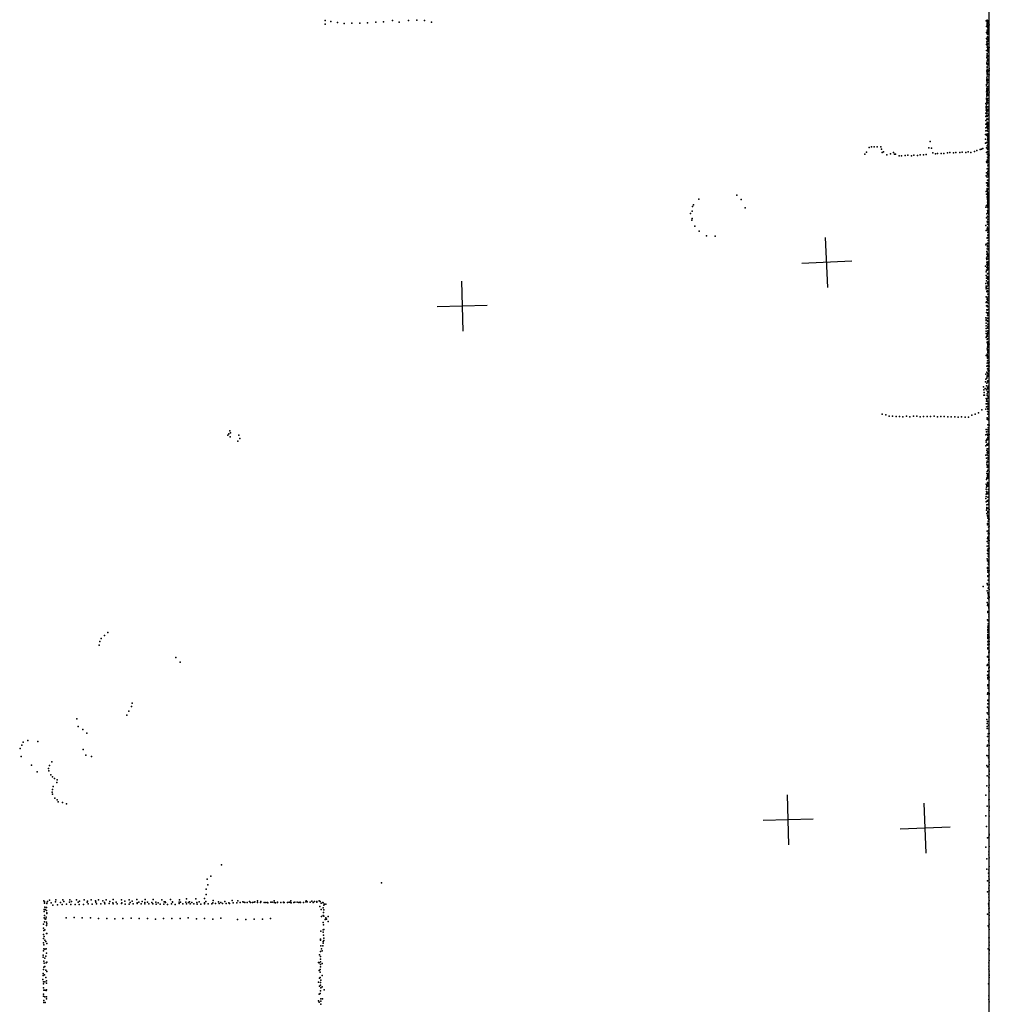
# Model space of a CAD drawing. Header units: millimetres. Extents: x -34227 to 17188, y -21142 to 32093.
# Tile 7 of 14: x -10637 to -2889, y 8477 to 16348. Entities that reach past the tile are written whole.
import ezdxf

# ---------------------------------------------------------------- set-up
doc = ezdxf.new("R2010")
doc.units = ezdxf.units.MM
for name, color, linetype in [('HWALLS', 32, 'Continuous'), ('P', 9, 'Continuous'), ('PANOS', 10, 'Continuous'), ('ROOMS', 1, 'Continuous')]:
    doc.layers.add(name, color=color, linetype=linetype)

msp = doc.modelspace()

# ---------------------------------------------------------------- linework, layer by layer
at = {"layer": 'HWALLS'}
msp.add_lwpolyline([(-2889.2, 603.2), (-2889.2, 23437.8)], dxfattribs=at)
at = {"layer": 'P'}
for p in [(-8197, 16340), (-8197, 16313), (-8152, 16332), (-8098, 16325), (-8044, 16318), (-7983, 16320), (-7920, 16321), (-7858, 16323), (-7792, 16329), (-7729, 16330), (-7658, 16340), (-7606, 16327), (-7531, 16341), (-7464, 16343), (-7402, 16340), (-7346, 16328), (-2913, 16339), (-2912, 16292), (-2906, 16329), (-2906, 16301), (-2905, 16345), (-2905, 16334), (-2905, 16318), (-2905, 16308), (-2900, 16326), (-2898, 16294), (-2896, 16339), (-2896, 16318), (-2896, 16301), (-2891, 16306), (-2911, 16244), (-2907, 16250), (-2906, 16236), (-2905, 16263), (-2904, 16291), (-2904, 16253), (-2904, 16230), (-2902, 16283), (-2901, 16257), (-2901, 16244), (-2900, 16262), (-2899, 16272), (-2897, 16259), (-2897, 16254), (-2897, 16234), (-2892, 16238), (-2911, 16198), (-2911, 16149), (-2908, 16171), (-2906, 16189), (-2906, 16188), (-2905, 16186), (-2905, 16159), (-2905, 16145), (-2904, 16210), (-2903, 16205), (-2903, 16157), (-2902, 16184), (-2902, 16154), (-2899, 16155), (-2898, 16175), (-2896, 16197), (-2896, 16180), (-2912, 16102), (-2907, 16129), (-2907, 16067), (-2906, 16102), (-2905, 16077), (-2905, 16061), (-2904, 16130), (-2903, 16101), (-2902, 16114), (-2902, 16095), (-2901, 16121), (-2900, 16113), (-2898, 16119), (-2897, 16101), (-2897, 16058), (-2896, 16119), (-2895, 16087), (-2891, 16126), (-2910, 15994), (-2909, 15997), (-2908, 16049), (-2908, 16042), (-2908, 16002), (-2906, 16048), (-2905, 16016), (-2905, 15999), (-2904, 16025), (-2904, 15986), (-2902, 16054), (-2901, 16033), (-2901, 15986), (-2898, 16018), (-2898, 15998), (-2895, 16000), (-2894, 16051), (-2894, 16035), (-2893, 15985), (-2910, 15940), (-2908, 15935), (-2907, 15972), (-2907, 15921), (-2905, 15964), (-2905, 15946), (-2905, 15929), (-2905, 15918), (-2905, 15911), (-2903, 15948), (-2901, 15909), (-2899, 15939), (-2899, 15935), (-2891, 15944), (-2890, 15957), (-2890, 15940), (-2890, 15908), (-2911, 15829), (-2909, 15883), (-2909, 15864), (-2908, 15870), (-2908, 15860), (-2906, 15896), (-2906, 15846), (-2906, 15836), (-2905, 15873), (-2905, 15851), (-2900, 15864), (-2896, 15870), (-2896, 15862), (-2893, 15860), (-2893, 15845), (-2892, 15891), (-2911, 15819), (-2911, 15772), (-2909, 15795), (-2909, 15785), (-2909, 15779), (-2908, 15800), (-2908, 15754), (-2908, 15746), (-2907, 15771), (-2904, 15760), (-2903, 15748), (-2902, 15811), (-2901, 15785), (-2901, 15785), (-2901, 15745), (-2900, 15782), (-2898, 15795), (-2897, 15748), (-2892, 15816), (-2891, 15769), (-2916, 15677), (-2912, 15711), (-2911, 15720), (-2911, 15666), (-2910, 15735), (-2910, 15688), (-2909, 15712), (-2909, 15700), (-2909, 15672), (-2908, 15673), (-2907, 15697), (-2903, 15718), (-2903, 15718), (-2903, 15705), (-2902, 15702), (-2900, 15682), (-2916, 15599), (-2915, 15653), (-2915, 15624), (-2913, 15649), (-2913, 15644), (-2912, 15631), (-2910, 15614), (-2909, 15621), (-2909, 15599), (-2908, 15648), (-2906, 15600), (-2905, 15651), (-2904, 15651), (-2904, 15625), (-2903, 15625), (-2902, 15619), (-2901, 15650), (-2901, 15631), (-2901, 15585), (-2892, 15595), (-2916, 15573), (-2916, 15541), (-2916, 15513), (-2912, 15583), (-2910, 15519), (-2910, 15506), (-2908, 15575), (-2908, 15552), (-2907, 15528), (-2906, 15575), (-2906, 15551), (-2905, 15556), (-2903, 15519), (-2902, 15506), (-2901, 15523), (-2901, 15520), (-2900, 15512), (-2898, 15552), (-2920, 15429), (-2918, 15458), (-2917, 15484), (-2910, 15433), (-2908, 15490), (-2905, 15461), (-2905, 15458), (-2903, 15482), (-2902, 15496), (-2902, 15435), (-2900, 15475), (-2900, 15431), (-2899, 15454), (-2896, 15477), (-3362, 15374), (-2920, 15360), (-2919, 15393), (-2911, 15424), (-2911, 15366), (-2906, 15424), (-2906, 15364), (-2903, 15411), (-2903, 15388), (-2902, 15419), (-2901, 15399), (-2901, 15389), (-2901, 15368), (-2900, 15420), (-2900, 15348), (-2897, 15400), (-2897, 15380), (-2896, 15361), (-2894, 15423), (-3884, 15272), (-3870, 15288), (-3850, 15325), (-3830, 15332), (-3810, 15332), (-3786, 15332), (-3757, 15331), (-3750, 15313), (-3745, 15286), (-3735, 15291), (-3678, 15276), (-3656, 15287), (-3648, 15272), (-3638, 15273), (-3394, 15270), (-3373, 15322), (-3352, 15320), (-3341, 15283), (-3320, 15275), (-3302, 15278), (-3273, 15279), (-3253, 15278), (-3224, 15282), (-3204, 15285), (-3175, 15283), (-3156, 15286), (-3126, 15285), (-3107, 15289), (-3076, 15287), (-3058, 15292), (-3036, 15287), (-3008, 15294), (-2990, 15303), (-2961, 15309), (-2952, 15313), (-2942, 15319), (-2911, 15322), (-2911, 15287), (-2906, 15340), (-2904, 15318), (-2904, 15271), (-2903, 15312), (-2903, 15295), (-2900, 15324), (-2898, 15310), (-2897, 15330), (-2897, 15281), (-3708, 15266), (-3610, 15258), (-3590, 15260), (-3561, 15261), (-3541, 15264), (-3512, 15260), (-3492, 15265), (-3463, 15263), (-3443, 15266), (-3414, 15268), (-2911, 15212), (-2910, 15205), (-2906, 15225), (-2904, 15248), (-2904, 15202), (-2903, 15215), (-2901, 15249), (-2901, 15220), (-2898, 15234), (-2896, 15263), (-2893, 15208), (-2892, 15246), (-2891, 15264), (-2911, 15124), (-2906, 15156), (-2903, 15121), (-2902, 15180), (-2902, 15134), (-2901, 15159), (-2899, 15187), (-2898, 15117), (-2896, 15144), (-2893, 15179), (-2913, 15100), (-2912, 15043), (-2905, 15089), (-2904, 15044), (-2903, 15111), (-2903, 15066), (-2903, 15039), (-2902, 15063), (-2899, 15102), (-2899, 15091), (-2898, 15066), (-2895, 15059), (-2914, 14974), (-2907, 14989), (-2907, 14981), (-2906, 14997), (-2905, 15022), (-2905, 14976), (-2904, 15021), (-2904, 14999), (-2903, 14955), (-2902, 15027), (-2902, 14967), (-2902, 14955), (-2901, 15016), (-2900, 14993), (-5211, 14912), (-4906, 14944), (-4873, 14909), (-2911, 14952), (-2906, 14950), (-2906, 14931), (-2906, 14928), (-2904, 14920), (-2903, 14932), (-2903, 14913), (-2903, 14910), (-2903, 14888), (-2902, 14902), (-2902, 14883), (-2902, 14876), (-2901, 14944), (-2901, 14936), (-2901, 14898), (-2900, 14926), (-5277, 14797), (-5264, 14816), (-5262, 14853), (-5253, 14868), (-4841, 14843), (-2916, 14849), (-2912, 14861), (-2906, 14865), (-2906, 14862), (-2904, 14850), (-2904, 14822), (-2904, 14800), (-2902, 14846), (-2902, 14844), (-2902, 14802), (-2900, 14825), (-2900, 14812), (-2899, 14869), (-2898, 14862), (-2895, 14858), (-5265, 14746), (-5263, 14759), (-2912, 14763), (-2910, 14796), (-2907, 14733), (-2903, 14778), (-2903, 14774), (-2903, 14738), (-2903, 14730), (-2902, 14771), (-2901, 14753), (-2901, 14734), (-2895, 14726), (-2894, 14790), (-5242, 14698), (-5208, 14658), (-2917, 14703), (-2913, 14663), (-2907, 14677), (-2904, 14690), (-2903, 14712), (-2903, 14669), (-2900, 14647), (-2899, 14669), (-2899, 14656), (-2898, 14677), (-2894, 14706), (-5150, 14621), (-5079, 14616), (-2906, 14601), (-2905, 14604), (-2902, 14625), (-2901, 14562), (-2899, 14604), (-2899, 14582), (-2898, 14609), (-2897, 14629), (-2897, 14583), (-2892, 14586), (-2918, 14548), (-2913, 14554), (-2908, 14495), (-2907, 14517), (-2906, 14489), (-2904, 14556), (-2903, 14560), (-2903, 14539), (-2903, 14533), (-2901, 14535), (-2897, 14509), (-2892, 14518), (-2912, 14441), (-2910, 14409), (-2909, 14474), (-2908, 14431), (-2907, 14452), (-2904, 14475), (-2904, 14410), (-2903, 14468), (-2902, 14469), (-2902, 14413), (-2901, 14463), (-2901, 14409), (-2898, 14451), (-2898, 14437), (-2919, 14378), (-2914, 14332), (-2911, 14345), (-2909, 14393), (-2908, 14367), (-2907, 14388), (-2906, 14345), (-2904, 14393), (-2904, 14367), (-2904, 14353), (-2904, 14347), (-2903, 14380), (-2901, 14399), (-2901, 14360), (-2899, 14397), (-2898, 14383), (-2913, 14303), (-2912, 14260), (-2911, 14281), (-2905, 14295), (-2904, 14246), (-2903, 14315), (-2903, 14282), (-2901, 14320), (-2900, 14293), (-2900, 14273), (-2898, 14253), (-2896, 14246), (-2916, 14239), (-2914, 14196), (-2913, 14217), (-2913, 14207), (-2910, 14175), (-2907, 14180), (-2906, 14217), (-2905, 14171), (-2903, 14200), (-2903, 14179), (-2903, 14173), (-2901, 14236), (-2898, 14233), (-2895, 14226), (-2894, 14219), (-2913, 14133), (-2911, 14091), (-2907, 14122), (-2907, 14112), (-2906, 14089), (-2904, 14115), (-2902, 14154), (-2900, 14104), (-2899, 14152), (-2898, 14131), (-2914, 14088), (-2912, 14061), (-2909, 14029), (-2905, 14062), (-2905, 14025), (-2903, 14054), (-2903, 14053), (-2899, 14082), (-2898, 14032), (-2916, 13965), (-2914, 13944), (-2913, 13947), (-2912, 14007), (-2906, 13944), (-2905, 14003), (-2905, 13962), (-2903, 13982), (-2902, 14004), (-2902, 13997), (-2902, 13938), (-2902, 13936), (-2901, 13962), (-2897, 13959), (-2914, 13923), (-2914, 13859), (-2913, 13901), (-2913, 13880), (-2904, 13884), (-2903, 13885), (-2902, 13915), (-2901, 13897), (-2901, 13861), (-2900, 13881), (-2914, 13838), (-2914, 13808), (-2912, 13816), (-2907, 13817), (-2905, 13825), (-2905, 13792), (-2904, 13839), (-2903, 13834), (-2903, 13818), (-2902, 13846), (-2901, 13798), (-2897, 13842), (-2907, 13766), (-2906, 13770), (-2905, 13717), (-2904, 13730), (-2904, 13706), (-2904, 13705), (-2903, 13761), (-2903, 13706), (-2902, 13729), (-2902, 13699), (-2901, 13766), (-2901, 13751), (-2900, 13773), (-2900, 13740), (-2900, 13708), (-2891, 13754), (-2915, 13662), (-2905, 13675), (-2904, 13645), (-2903, 13666), (-2903, 13655), (-2903, 13647), (-2903, 13644), (-2903, 13643), (-2903, 13620), (-2900, 13687), (-2900, 13623), (-2896, 13692), (-2893, 13683), (-2909, 13578), (-2905, 13603), (-2904, 13556), (-2902, 13605), (-2902, 13583), (-2900, 13559), (-2899, 13579), (-2897, 13544), (-2896, 13557), (-2894, 13600), (-2891, 13578), (-2891, 13540), (-2890, 13611), (-2917, 13513), (-2916, 13473), (-2910, 13483), (-2909, 13531), (-2907, 13501), (-2907, 13494), (-2904, 13523), (-2902, 13497), (-2901, 13507), (-2901, 13461), (-2899, 13516), (-2898, 13514), (-2892, 13535), (-2935, 13412), (-2934, 13390), (-2923, 13400), (-2920, 13452), (-2911, 13422), (-2911, 13390), (-2908, 13441), (-2906, 13398), (-2904, 13458), (-2903, 13406), (-2902, 13458), (-2901, 13452), (-2899, 13417), (-2898, 13398), (-2897, 13409), (-2933, 13346), (-2930, 13367), (-2927, 13345), (-2913, 13320), (-2908, 13312), (-2907, 13356), (-2906, 13344), (-2904, 13375), (-2901, 13369), (-2901, 13322), (-2897, 13336), (-2897, 13324), (-2950, 13229), (-2916, 13233), (-2914, 13277), (-2912, 13298), (-2912, 13254), (-2908, 13277), (-2904, 13298), (-2901, 13283), (-2901, 13277), (-2901, 13236), (-2901, 13235), (-2900, 13258), (-2900, 13243), (-2898, 13280), (-2898, 13274), (-3744, 13194), (-3717, 13188), (-3689, 13178), (-3662, 13179), (-3634, 13175), (-3607, 13176), (-3579, 13173), (-3552, 13177), (-3524, 13172), (-3496, 13178), (-3469, 13178), (-3442, 13173), (-3414, 13175), (-3386, 13176), (-3359, 13176), (-3331, 13178), (-3304, 13174), (-3276, 13175), (-3249, 13176), (-3221, 13174), (-3193, 13173), (-3165, 13174), (-3138, 13171), (-3111, 13173), (-3083, 13171), (-3056, 13171), (-3029, 13186), (-3002, 13195), (-2975, 13205), (-2907, 13166), (-2905, 13155), (-2904, 13215), (-2900, 13195), (-2900, 13153), (-2898, 13160), (-2897, 13148), (-2893, 13209), (-2893, 13207), (-2892, 13179), (-2915, 13071), (-2902, 13108), (-2902, 13069), (-2898, 13086), (-2891, 13106), (-8975, 13027), (-8966, 13038), (-8958, 13061), (-8954, 13013), (-8953, 13044), (-8887, 13027), (-8878, 13001), (-2916, 13030), (-2912, 13053), (-2910, 12995), (-2907, 13034), (-2903, 12989), (-2902, 13009), (-2902, 12995), (-2900, 13035), (-2900, 13024), (-2899, 13053), (-2891, 13032), (-8894, 12979), (-2916, 12942), (-2915, 12970), (-2913, 12984), (-2910, 12951), (-2907, 12918), (-2903, 12946), (-2902, 12954), (-2902, 12918), (-2899, 12960), (-2899, 12952), (-2895, 12960), (-2918, 12867), (-2912, 12843), (-2910, 12904), (-2906, 12884), (-2905, 12868), (-2902, 12883), (-2902, 12845), (-2901, 12897), (-2900, 12885), (-2899, 12832), (-2898, 12861), (-2895, 12886), (-2908, 12806), (-2908, 12789), (-2907, 12771), (-2905, 12818), (-2901, 12769), (-2900, 12814), (-2900, 12781), (-2899, 12787), (-2898, 12770), (-2894, 12811), (-2909, 12721), (-2908, 12683), (-2907, 12736), (-2905, 12687), (-2904, 12705), (-2903, 12693), (-2902, 12715), (-2902, 12682), (-2901, 12746), (-2899, 12717), (-2895, 12700), (-2890, 12734), (-2914, 12636), (-2913, 12596), (-2912, 12671), (-2911, 12611), (-2908, 12624), (-2903, 12649), (-2902, 12620), (-2901, 12639), (-2901, 12629), (-2899, 12593), (-2894, 12625), (-2917, 12520), (-2915, 12537), (-2914, 12556), (-2912, 12575), (-2909, 12562), (-2903, 12557), (-2901, 12530), (-2899, 12572), (-2899, 12566), (-2893, 12555), (-2893, 12530), (-2914, 12494), (-2910, 12469), (-2910, 12447), (-2908, 12441), (-2905, 12502), (-2904, 12498), (-2902, 12442), (-2902, 12439), (-2901, 12472), (-2901, 12441), (-2900, 12502), (-2898, 12506), (-2893, 12486), (-2912, 12426), (-2909, 12401), (-2904, 12381), (-2903, 12387), (-2902, 12376), (-2901, 12416), (-2900, 12409), (-2900, 12363), (-2899, 12375), (-2892, 12420), (-2890, 12432), (-2904, 12320), (-2904, 12309), (-2899, 12338), (-2899, 12313), (-2898, 12312), (-2895, 12291), (-2894, 12353), (-2891, 12355), (-2890, 12298), (-2907, 12259), (-2904, 12200), (-2900, 12210), (-2899, 12239), (-2898, 12237), (-2896, 12265), (-2896, 12248), (-2893, 12222), (-2890, 12238), (-2906, 12176), (-2905, 12140), (-2899, 12164), (-2899, 12121), (-2896, 12185), (-2896, 12143), (-2895, 12192), (-2890, 12185), (-2890, 12124), (-2904, 12106), (-2904, 12080), (-2901, 12101), (-2897, 12058), (-2896, 12118), (-2896, 12097), (-2895, 12075), (-2894, 12054), (-2893, 12051), (-2905, 12038), (-2903, 12021), (-2903, 11969), (-2898, 11994), (-2897, 12028), (-2895, 12010), (-2894, 11989), (-2894, 11966), (-2903, 11961), (-2902, 11902), (-2901, 11945), (-2901, 11931), (-2901, 11898), (-2893, 11926), (-2892, 11948), (-2890, 11943), (-2890, 11909), (-2939, 11817), (-2905, 11841), (-2903, 11830), (-2898, 11867), (-2892, 11811), (-2892, 11808), (-2890, 11829), (-2906, 11782), (-2901, 11767), (-2899, 11803), (-2899, 11757), (-2896, 11748), (-2896, 11739), (-2894, 11768), (-2891, 11734), (-2890, 11792), (-2890, 11730), (-2905, 11689), (-2903, 11666), (-2902, 11724), (-2901, 11676), (-2893, 11658), (-2893, 11654), (-2892, 11715), (-2892, 11651), (-2901, 11617), (-2901, 11608), (-2899, 11611), (-2894, 11574), (-2893, 11591), (-2892, 11644), (-2892, 11609), (-2903, 11549), (-2900, 11492), (-2899, 11517), (-2899, 11502), (-2897, 11543), (-2896, 11547), (-2893, 11543), (-9959, 11425), (-9934, 11448), (-2902, 11474), (-2902, 11433), (-2901, 11453), (-2900, 11469), (-2900, 11423), (-2900, 11419), (-2897, 11464), (-2896, 11483), (-2892, 11480), (-10001, 11348), (-9998, 11376), (-9985, 11402), (-2902, 11401), (-2900, 11409), (-2900, 11375), (-2900, 11350), (-2899, 11400), (-2899, 11355), (-2898, 11381), (-2891, 11412), (-2890, 11378), (-2890, 11355), (-2904, 11256), (-2903, 11255), (-2902, 11318), (-2901, 11327), (-2896, 11325), (-2894, 11290), (-2893, 11286), (-2893, 11260), (-2892, 11291), (-2890, 11303), (-2890, 11292), (-9389, 11249), (-9356, 11213), (-2906, 11184), (-2903, 11194), (-2896, 11250), (-2893, 11232), (-2893, 11206), (-2892, 11225), (-2892, 11188), (-2890, 11231), (-2890, 11181), (-2890, 11179), (-2903, 11107), (-2902, 11137), (-2894, 11104), (-2893, 11161), (-2892, 11166), (-2892, 11116), (-2890, 11168), (-2890, 11142), (-2902, 11080), (-2902, 11032), (-2902, 11023), (-2900, 11089), (-2896, 11097), (-2894, 11032), (-2891, 11092), (-2891, 11067), (-2903, 10957), (-2900, 10966), (-2897, 11003), (-2895, 11001), (-2893, 10967), (-2893, 10959), (-2890, 10961), (-2890, 10951), (-9739, 10884), (-2902, 10909), (-2902, 10906), (-2900, 10879), (-2895, 10902), (-9781, 10787), (-9765, 10820), (-9744, 10857), (-2905, 10806), (-2903, 10852), (-2898, 10796), (-2896, 10838), (-2893, 10813), (-2892, 10823), (-10181, 10760), (-2910, 10753), (-2907, 10722), (-2904, 10738), (-2896, 10707), (-2891, 10772), (-10169, 10697), (-10132, 10674), (-10100, 10644), (-2907, 10698), (-2905, 10682), (-2899, 10639), (-2892, 10680), (-2891, 10641), (-10620, 10549), (-10608, 10572), (-10573, 10585), (-10493, 10578), (-2904, 10548), (-2903, 10617), (-2896, 10587), (-2893, 10576), (-2891, 10547), (-10632, 10523), (-10130, 10514), (-10108, 10469), (-2905, 10540), (-2892, 10510), (-10624, 10459), (-10380, 10416), (-10064, 10459), (-2909, 10465), (-2901, 10462), (-2896, 10446), (-2891, 10415), (-2890, 10395), (-10542, 10388), (-10498, 10334), (-10406, 10362), (-10404, 10343), (-10400, 10386), (-2909, 10385), (-2904, 10374), (-2894, 10380), (-2894, 10379), (-2891, 10339), (-2890, 10349), (-2890, 10316), (-2890, 10313), (-10387, 10310), (-10375, 10296), (-10360, 10281), (-10339, 10250), (-10337, 10271), (-2906, 10302), (-2893, 10292), (-2892, 10295), (-2890, 10288), (-10378, 10173), (-10375, 10194), (-10374, 10156), (-10369, 10217), (-2908, 10223), (-2893, 10210), (-2891, 10181), (-2890, 10228), (-10355, 10124), (-10338, 10112), (-10329, 10095), (-10295, 10089), (-10264, 10080), (-2916, 10148), (-2892, 10112), (-2890, 10114), (-2907, 10060), (-2890, 10062), (-2890, 10047), (-2890, 10027), (-2917, 9984), (-2890, 9981), (-2912, 9897), (-2904, 9807), (-2892, 9812), (-2890, 9836), (-2890, 9830), (-2917, 9733), (-2892, 9697), (-2891, 9738), (-2908, 9640), (-2894, 9672), (-2890, 9647), (-9024, 9593), (-2910, 9556), (-2895, 9524), (-2892, 9552), (-2890, 9578), (-9139, 9476), (-9110, 9501), (-7747, 9449), (-2903, 9463), (-2893, 9499), (-2891, 9477), (-2891, 9451), (-9147, 9398), (-9134, 9432), (-2904, 9376), (-2893, 9405), (-2890, 9427), (-2890, 9383), (-10443, 9303), (-10439, 9297), (-10414, 9298), (-10398, 9309), (-10385, 9289), (-10352, 9297), (-10347, 9312), (-10312, 9290), (-10291, 9311), (-10285, 9300), (-10239, 9294), (-10237, 9312), (-10224, 9299), (-10182, 9313), (-10169, 9293), (-10159, 9301), (-10122, 9311), (-10098, 9293), (-10096, 9301), (-10065, 9312), (-10032, 9304), (-10029, 9293), (-10007, 9312), (-9972, 9303), (-9959, 9292), (-9947, 9313), (-9917, 9299), (-9892, 9288), (-9889, 9315), (-9865, 9294), (-9824, 9313), (-9822, 9289), (-9798, 9301), (-9762, 9313), (-9754, 9291), (-9739, 9301), (-9700, 9315), (-9684, 9293), (-9659, 9298), (-9637, 9292), (-9635, 9315), (-9617, 9293), (-9582, 9291), (-9570, 9315), (-9549, 9294), (-9530, 9288), (-9500, 9313), (-9482, 9295), (-9474, 9295), (-9471, 9291), (-9433, 9315), (-9416, 9296), (-9416, 9293), (-9362, 9293), (-9360, 9313), (-9352, 9293), (-9309, 9293), (-9304, 9321), (-9287, 9292), (-9281, 9296), (-9261, 9290), (-9229, 9320), (-9222, 9291), (-9203, 9295), (-9161, 9323), (-9149, 9298), (-9147, 9356), (-9094, 9288), (-9090, 9307), (-9048, 9297), (-9030, 9290), (-8998, 9298), (-8967, 9289), (-8940, 9308), (-8931, 9288), (-8903, 9289), (-8895, 9304), (-8874, 9292), (-8853, 9297), (-8846, 9293), (-8839, 9291), (-8820, 9290), (-8802, 9300), (-8792, 9291), (-8776, 9292), (-8764, 9293), (-8759, 9296), (-8738, 9304), (-8738, 9291), (-8714, 9290), (-8710, 9295), (-8709, 9299), (-8683, 9292), (-8669, 9291), (-8657, 9291), (-8653, 9289), (-8630, 9293), (-8620, 9294), (-8604, 9304), (-8604, 9292), (-8592, 9288), (-8577, 9291), (-8576, 9293), (-8551, 9291), (-8529, 9294), (-8529, 9291), (-8525, 9290), (-8498, 9292), (-8485, 9293), (-8473, 9290), (-8471, 9305), (-8468, 9289), (-8446, 9291), (-8439, 9294), (-8419, 9294), (-8407, 9290), (-8395, 9293), (-8394, 9291), (-8369, 9290), (-8351, 9295), (-8348, 9305), (-8343, 9298), (-8341, 9296), (-8316, 9294), (-8303, 9301), (-8291, 9292), (-8281, 9300), (-8264, 9298), (-8264, 9294), (-8244, 9303), (-8237, 9300), (-8215, 9290), (-8211, 9288), (-2892, 9358), (-2892, 9334), (-2891, 9308), (-10442, 9219), (-10441, 9236), (-10440, 9286), (-10437, 9253), (-10434, 9236), (-10424, 9251), (-10423, 9227), (-10420, 9282), (-10420, 9209), (-10419, 9286), (-10373, 9269), (-10336, 9271), (-10298, 9276), (-10262, 9278), (-10229, 9274), (-10195, 9274), (-10161, 9274), (-10126, 9275), (-10089, 9279), (-10057, 9278), (-10022, 9280), (-9990, 9279), (-9956, 9280), (-9922, 9282), (-9890, 9280), (-9859, 9279), (-9824, 9283), (-9795, 9278), (-9763, 9278), (-9731, 9279), (-9698, 9287), (-9698, 9282), (-9667, 9281), (-9636, 9280), (-9605, 9281), (-9574, 9281), (-9546, 9278), (-9515, 9277), (-9484, 9278), (-9455, 9276), (-9424, 9279), (-9395, 9276), (-9362, 9284), (-9334, 9281), (-9305, 9280), (-9275, 9281), (-9246, 9281), (-9219, 9277), (-9190, 9277), (-9160, 9287), (-9159, 9280), (-9131, 9279), (-9103, 9279), (-9073, 9282), (-9044, 9283), (-9017, 9282), (-8988, 9284), (-8960, 9284), (-8903, 9287), (-8240, 9258), (-8229, 9285), (-8227, 9234), (-8213, 9249), (-8209, 9211), (-8208, 9270), (-8206, 9232), (-8202, 9278), (-8192, 9277), (-2896, 9281), (-2894, 9281), (-2893, 9261), (-2893, 9241), (-2892, 9285), (-2892, 9273), (-2891, 9246), (-2890, 9210), (-10442, 9169), (-10440, 9136), (-10439, 9186), (-10433, 9158), (-10427, 9160), (-10425, 9174), (-10422, 9133), (-10420, 9202), (-10266, 9168), (-10201, 9170), (-10137, 9168), (-10072, 9168), (-10007, 9162), (-9942, 9163), (-9877, 9161), (-9812, 9163), (-9747, 9165), (-9682, 9163), (-9617, 9164), (-9552, 9158), (-9487, 9163), (-9422, 9162), (-9356, 9163), (-9291, 9167), (-9225, 9159), (-9160, 9162), (-9094, 9157), (-9029, 9165), (-8896, 9156), (-8830, 9155), (-8764, 9157), (-8698, 9158), (-8632, 9163), (-8226, 9180), (-8212, 9132), (-8211, 9188), (-8207, 9181), (-8195, 9154), (-8192, 9168), (-8185, 9158), (-8172, 9180), (-8171, 9138), (-2903, 9197), (-2891, 9158), (-2890, 9187), (-10446, 9118), (-10446, 9085), (-10444, 9068), (-10435, 9071), (-10422, 9106), (-10421, 9120), (-8230, 9061), (-8211, 9073), (-8211, 9053), (-8209, 9113), (-8207, 9075), (-2898, 9103), (-2892, 9094), (-2891, 9118), (-2891, 9075), (-10446, 9035), (-10446, 9002), (-10442, 9019), (-10436, 8990), (-10427, 8980), (-10424, 9042), (-10420, 9042), (-8234, 8999), (-8234, 8989), (-8211, 8979), (-8210, 9029), (-8208, 9006), (-8207, 8986), (-2894, 9009), (-2891, 9008), (-2890, 8973), (-10446, 8969), (-10446, 8904), (-10445, 8953), (-10445, 8921), (-10435, 8919), (-10426, 8921), (-10421, 8963), (-8234, 8898), (-8232, 8944), (-8225, 8921), (-8220, 8905), (-8214, 8944), (-8213, 8965), (-2897, 8920), (-2891, 8916), (-2891, 8907), (-2890, 8951), (-10449, 8871), (-10449, 8855), (-10443, 8822), (-10436, 8847), (-10429, 8861), (-10422, 8886), (-10420, 8815), (-8241, 8873), (-8234, 8837), (-8233, 8858), (-8233, 8817), (-2891, 8827), (-2890, 8880), (-10446, 8756), (-10445, 8773), (-10441, 8805), (-10436, 8780), (-10427, 8750), (-10426, 8808), (-10420, 8740), (-8249, 8811), (-8243, 8809), (-8243, 8747), (-8235, 8754), (-8234, 8796), (-8233, 8776), (-8219, 8803), (-2892, 8808), (-2892, 8783), (-2892, 8758), (-2890, 8741), (-10453, 8674), (-10449, 8723), (-10449, 8707), (-10438, 8712), (-10429, 8692), (-10422, 8665), (-8241, 8687), (-8236, 8691), (-8235, 8733), (-8232, 8671), (-8219, 8706), (-2890, 8718), (-2890, 8708), (-2890, 8692), (-10448, 8641), (-10446, 8657), (-10446, 8608), (-10443, 8591), (-10437, 8591), (-10435, 8657), (-10426, 8588), (-10423, 8645), (-10422, 8593), (-8250, 8655), (-8242, 8623), (-8233, 8650), (-8233, 8629), (-8233, 8586), (-8232, 8608), (-8221, 8618), (-8204, 8593), (-2896, 8640), (-2893, 8641), (-10446, 8558), (-10446, 8542), (-10445, 8508), (-10436, 8537), (-10424, 8536), (-10423, 8522), (-8249, 8505), (-8243, 8559), (-8235, 8564), (-8232, 8522), (-8232, 8501), (-8218, 8521), (-2893, 8544), (-2893, 8516), (-10443, 8492), (-10433, 8492), (-8243, 8495), (-8232, 8479), (-2890, 8498)]:
    msp.add_point(p, dxfattribs=at)
at = {"layer": 'PANOS'}
for points in [[(-4179.2, 14207.8), (-4197, 14607.4)], [(-3988.3, 14416.5), (-4387.9, 14398.7)], [(-7105.4, 14257.5), (-7095.3, 13857.6)], [(-6900.4, 14062.6), (-7300.3, 14052.6)], [(-4491.8, 9750.9), (-4502.5, 10150.7)], [(-3393.6, 9685.2), (-3410.8, 10084.9)], [(-4297.2, 9956.1), (-4697.1, 9945.5)], [(-3202.4, 9893.6), (-3602, 9876.4)]]:
    msp.add_lwpolyline(points, dxfattribs=at)
at = {"layer": 'ROOMS'}
msp.add_lwpolyline([(-16630.7, 11563.4), (-16630.7, 603.2), (-2889.2, 603.2), (-2889.2, 23437.8), (-17240.2, 23437.8), (-17240.2, 14293.9), (-18415, 14293.9), (-18415, 11563.4), (-16630.7, 11563.4)], close=True, dxfattribs=at)

doc.saveas('drawing.dxf')
